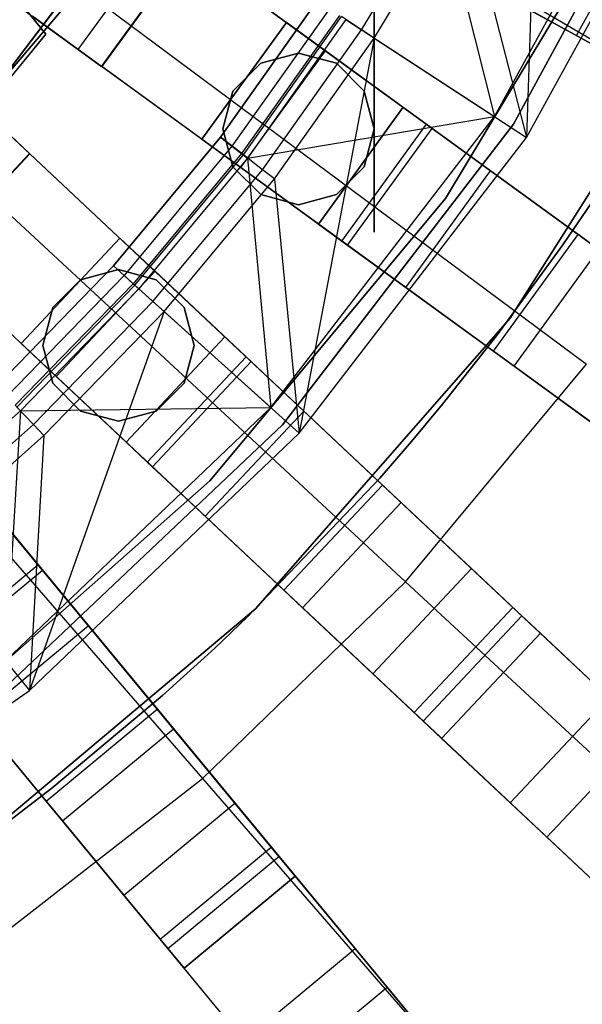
# Model space of a CAD drawing. Extents: x 0 to 27.3, y 0 to 27.3.
# Tile 73 of 117: x 15.773 to 16.553, y 10.582 to 11.947. Entities that reach past the tile are written whole.
import ezdxf

# ---------------------------------------------------------------- set-up
doc = ezdxf.new("R2010")
doc.units = 0
doc.header["$LTSCALE"] = 2.54
doc.layers.get('0').update_dxf_attribs({"color": 13, "linetype": 'CONTINUOUS'})

# ---------------------------------------------------------------- blocks, each defined once
blk = doc.blocks.new('SPUMPKIN_S_PM_STL_1')
at = {"color": 0}
for p, q in [((22.5389, 12.4816, 91.0534), (22.5194, 11.9247, 90.3209)), ((22.5389, 12.4816, 91.0534), (22.5194, 11.9247, 90.3209)), ((21.9375, 12.4553, 223.1675), (22.8193, 11.9379, 223.3786)), ((21.9375, 12.4553, 223.1675), (22.8193, 11.9379, 223.3786)), ((22.4751, 11.9537, 90.3209), (22.72, 12.3994, 90.3209)), ((22.4751, 11.9537, 90.3209), (22.72, 12.3994, 90.3209)), ((22.7531, 12.4049, 34.5955), (22.5016, 11.9432, 34.5955)), ((22.5016, 11.9432, 33.9955), (22.7531, 12.4049, 33.9955)), ((22.5016, 11.9432, 33.9955), (22.7531, 12.4049, 33.9955)), ((22.7531, 12.4049, 34.5955), (22.5016, 11.9432, 34.5955)), ((22.5194, 11.9247, 90.3209), (22.7682, 12.3776, 90.3209)), ((22.5194, 11.9247, 90.3209), (22.7682, 12.3776, 90.3209)), ((21.7267, 11.9188, 34.5955), (22.0326, 12.3238, 34.5955)), ((22.0326, 12.3238, 26.0955), (21.7267, 11.9188, 26.0955)), ((21.7267, 11.9188, 34.5955), (22.0326, 12.3238, 34.5955)), ((22.0326, 12.3238, 26.0955), (21.7267, 11.9188, 26.0955)), ((24.2793, 11.1368, 89.4154), (22.0968, 12.3367, 90.1256)), ((24.2793, 11.1368, 89.4154), (22.0968, 12.3367, 90.1256)), ((24.3279, 11.1101, 89.6081), (22.1324, 12.3171, 90.3214)), ((24.3279, 11.1101, 89.6081), (22.1324, 12.3171, 90.3214)), ((22.3903, 12.2904, 91.0371), (22.4751, 11.9537, 90.3209)), ((22.3903, 12.2904, 91.0371), (22.4751, 11.9537, 90.3209)), ((22.291, 12.074, 91.0886), (22.4134, 12.2777, 91.0886)), ((22.291, 12.074, 91.0886), (22.4134, 12.2777, 91.0886)), ((22.4072, 11.8402, 34.0955), (22.6702, 12.2769, 34.0955)), ((22.6702, 12.2769, 34.1955), (22.4072, 11.8402, 34.1955)), ((22.4072, 11.8402, 34.0955), (22.6702, 12.2769, 34.0955)), ((22.6702, 12.2769, 34.1955), (22.4072, 11.8402, 34.1955)), ((22.3086, 12.0625, 91.0534), (22.4318, 12.2676, 91.0534)), ((22.3086, 12.0625, 91.0534), (22.4318, 12.2676, 91.0534)), ((22.4318, 12.2676, 91.0534), (22.5194, 11.9247, 90.3209)), ((22.4318, 12.2676, 91.0534), (22.5194, 11.9247, 90.3209)), ((22.5889, 12.0661, 34.7553), (22.6853, 12.2414, 34.7553)), ((22.5889, 12.0661, 34.7553), (22.6853, 12.2414, 34.7553)), ((21.7821, 12.2205, 223.1675), (22.6027, 11.6108, 223.3786)), ((21.7821, 12.2205, 223.1675), (22.6027, 11.6108, 223.3786)), ((21.898, 12.0469, 90.1256), (22.0156, 12.2087, 90.1256)), ((21.898, 12.0469, 90.1256), (22.0156, 12.2087, 90.1256)), ((22.0156, 12.2087, 90.1256), (24.0306, 10.7447, 89.4154)), ((22.0156, 12.2087, 90.1256), (24.0306, 10.7447, 89.4154)), ((21.9304, 12.0233, 90.6209), (22.048, 12.1852, 90.6209)), ((21.9304, 12.0233, 90.6209), (22.048, 12.1852, 90.6209)), ((22.0484, 12.1848, 90.3214), (21.9309, 12.023, 90.3214)), ((22.0484, 12.1848, 90.3214), (21.9309, 12.023, 90.3214)), ((24.0754, 10.7121, 89.6081), (22.0484, 12.1848, 90.3214)), ((24.0754, 10.7121, 89.6081), (22.0484, 12.1848, 90.3214)), ((21.6356, 11.82, 34.0955), (21.9303, 12.1661, 34.0955)), ((21.9303, 12.1661, 34.1955), (21.6356, 11.82, 34.1955)), ((21.9303, 12.1661, 34.1955), (21.6356, 11.82, 34.1955)), ((21.6356, 11.82, 34.0955), (21.9303, 12.1661, 34.0955)), ((21.7686, 12.1409, 90.6209), (21.9304, 12.0233, 90.6209)), ((21.7686, 12.1409, 90.6209), (21.9304, 12.0233, 90.6209)), ((22.4927, 12.119, 34.6455), (22.5889, 12.0661, 34.7553)), ((22.4927, 12.119, 34.6455), (22.5889, 12.0661, 34.7553)), ((22.4968, 11.6745, 34.5955), (22.784, 12.1269, 34.5955)), ((22.784, 12.1269, 33.9955), (22.4968, 11.6745, 33.9955)), ((22.4968, 11.6745, 34.5955), (22.784, 12.1269, 34.5955)), ((22.784, 12.1269, 33.9955), (22.4968, 11.6745, 33.9955)), ((21.8173, 12.112, 90.5709), (21.8531, 12.0678, 90.5709)), ((21.8531, 12.0678, 90.3709), (21.8173, 12.112, 90.3709)), ((21.8531, 12.0678, 90.3709), (21.8173, 12.112, 90.3709)), ((21.8173, 12.112, 90.5709), (21.8531, 12.0678, 90.5709)), ((22.0952, 11.9251, 91.1209), (22.2295, 12.1143, 91.1209)), ((22.0952, 11.9251, 91.1209), (22.2295, 12.1143, 91.1209)), ((22.2295, 12.1143, 91.0709), (22.0952, 11.9251, 91.0709)), ((22.2295, 12.1143, 91.0709), (22.0952, 11.9251, 91.0709)), ((22.3086, 12.1089, 34.5955), (22.3085, 11.9367, 34.5955)), ((22.3085, 11.9367, 34.7955), (22.3086, 12.1089, 34.7955)), ((22.3086, 12.1089, 34.5955), (22.3086, 11.7937, 34.5955)), ((22.3086, 11.7937, 34.7955), (22.3086, 12.1089, 34.7955)), ((22.5013, 12.1143, 34.9286), (22.7204, 11.9938, 34.9955)), ((22.5013, 12.1143, 34.9286), (22.7204, 11.9938, 34.9955)), ((21.898, 12.0469, 90.1256), (21.8346, 12.0929, 90.1604)), ((21.898, 12.0469, 90.1256), (21.8346, 12.0929, 90.1604)), ((22.2463, 12.1033, 91.0667), (22.1111, 11.9128, 91.0667)), ((22.2463, 12.1033, 91.0667), (22.1111, 11.9128, 91.0667)), ((22.2603, 12.0941, 91.0547), (22.1243, 11.9026, 91.0547)), ((22.2603, 12.0941, 91.0547), (22.1243, 11.9026, 91.0547)), ((22.127, 11.9006, 91.1125), (22.2631, 12.0923, 91.1125)), ((22.127, 11.9006, 91.1125), (22.2631, 12.0923, 91.1125)), ((22.291, 12.074, 91.0886), (22.2631, 12.0923, 91.1125)), ((22.291, 12.074, 91.0886), (22.2631, 12.0923, 91.1125)), ((22.0692, 11.9225, 34.1955), (22.1868, 12.0843, 34.1955)), ((22.1868, 12.0843, 34.4955), (22.0692, 11.9225, 34.4955)), ((22.0692, 11.9225, 34.1955), (22.1868, 12.0843, 34.1955)), ((22.1868, 12.0843, 34.4955), (22.0692, 11.9225, 34.4955)), ((22.2691, 12.0884, 91.0371), (22.1327, 11.8962, 91.0371)), ((22.2691, 12.0884, 91.0371), (22.1327, 11.8962, 91.0371)), ((22.1868, 12.0843, 34.1955), (22.3486, 11.9668, 34.1955)), ((22.241, 12.0449, 34.7455), (22.1868, 12.0843, 34.4955)), ((22.1868, 12.0843, 34.4955), (22.1868, 12.0843, 34.1955)), ((22.1868, 12.0843, 34.1955), (22.3486, 11.9668, 34.1955)), ((22.1868, 12.0843, 34.4955), (22.1868, 12.0843, 34.1955)), ((22.241, 12.0449, 34.7455), (22.1868, 12.0843, 34.4955)), ((22.2691, 12.0884, 91.0371), (22.4751, 11.9537, 90.3209)), ((22.2691, 12.0884, 91.0371), (22.4751, 11.9537, 90.3209)), ((21.8531, 12.0678, 90.5709), (21.7731, 11.971, 90.5709)), ((21.7731, 11.971, 90.3709), (21.8531, 12.0678, 90.3709)), ((21.7731, 11.971, 90.3709), (21.8531, 12.0678, 90.3709)), ((21.8531, 12.0678, 90.5709), (21.7731, 11.971, 90.5709)), ((21.8531, 12.0678, 90.5709), (21.8531, 12.0678, 90.3709)), ((21.8531, 12.0678, 90.5709), (21.8531, 12.0678, 90.3709)), ((22.1535, 11.8802, 91.0886), (22.291, 12.074, 91.0886)), ((22.1535, 11.8802, 91.0886), (22.291, 12.074, 91.0886)), ((22.3086, 12.0625, 91.0534), (22.291, 12.074, 91.0886)), ((22.3086, 12.0625, 91.0534), (22.291, 12.074, 91.0886)), ((22.5889, 12.0661, 34.7553), (22.7204, 11.9938, 34.7955)), ((22.5889, 12.0661, 34.7553), (22.7204, 11.9938, 34.7955)), ((22.1701, 11.8674, 91.0534), (22.3086, 12.0625, 91.0534)), ((22.1701, 11.8674, 91.0534), (22.3086, 12.0625, 91.0534)), ((22.3086, 12.0625, 91.0534), (22.2044, 11.5151, 90.3209)), ((22.3086, 12.0625, 91.0534), (22.2044, 11.5151, 90.3209)), ((22.3086, 12.0625, 91.0534), (22.5194, 11.9247, 90.3209)), ((22.3086, 12.0625, 91.0534), (22.5194, 11.9247, 90.3209)), ((21.8306, 11.9027, 90.6209), (21.6848, 12.0396, 90.6209)), ((21.8306, 11.9027, 90.6209), (21.6848, 12.0396, 90.6209)), ((23.913, 10.5829, 89.4154), (21.898, 12.0469, 90.1256)), ((23.913, 10.5829, 89.4154), (21.898, 12.0469, 90.1256)), ((22.1234, 11.8831, 34.7455), (22.241, 12.0449, 34.7455)), ((22.1234, 11.8831, 34.7455), (22.241, 12.0449, 34.7455)), ((22.2035, 12.0417, 34.5955), (22.151, 12.0276, 34.5955)), ((22.151, 12.0276, 34.7955), (22.2035, 12.0417, 34.7955)), ((22.151, 12.0276, 34.7955), (22.2035, 12.0417, 34.7955)), ((22.2035, 12.0417, 34.5955), (22.151, 12.0276, 34.5955)), ((22.256, 12.0276, 34.5955), (22.2035, 12.0417, 34.5955)), ((22.2035, 12.0417, 34.7955), (22.256, 12.0276, 34.7955)), ((22.2035, 12.0417, 34.7955), (22.256, 12.0276, 34.7955)), ((22.2035, 12.0417, 34.7955), (22.2035, 12.0417, 34.5955)), ((22.256, 12.0276, 34.5955), (22.2035, 12.0417, 34.5955)), ((22.2035, 12.0417, 34.7955), (22.2035, 12.0417, 34.5955)), ((22.389, 11.9374, 34.9286), (22.241, 12.0449, 34.7455)), ((22.389, 11.9374, 34.9286), (22.241, 12.0449, 34.7455)), ((22.151, 12.0276, 34.5955), (22.1126, 11.9892, 34.5955)), ((22.1126, 11.9892, 34.7955), (22.151, 12.0276, 34.7955)), ((22.1126, 11.9892, 34.7955), (22.151, 12.0276, 34.7955)), ((22.151, 12.0276, 34.5955), (22.1126, 11.9892, 34.5955)), ((22.151, 12.0276, 34.7955), (22.151, 12.0276, 34.5955)), ((22.151, 12.0276, 34.7955), (22.151, 12.0276, 34.5955)), ((22.2945, 11.9892, 34.5955), (22.256, 12.0276, 34.5955)), ((22.256, 12.0276, 34.7955), (22.2945, 11.9892, 34.7955)), ((22.256, 12.0276, 34.7955), (22.2945, 11.9892, 34.7955)), ((22.256, 12.0276, 34.7955), (22.256, 12.0276, 34.5955)), ((22.2945, 11.9892, 34.5955), (22.256, 12.0276, 34.5955)), ((22.256, 12.0276, 34.7955), (22.256, 12.0276, 34.5955)), ((21.9309, 12.023, 90.3214), (21.9304, 12.0233, 90.6209)), ((21.9309, 12.023, 90.3214), (21.9304, 12.0233, 90.6209)), ((23.9578, 10.5503, 89.6081), (21.9309, 12.023, 90.3214)), ((23.9578, 10.5503, 89.6081), (21.9309, 12.023, 90.3214)), ((21.6022, 12.0039, 223.1675), (22.352, 11.3091, 223.3786)), ((21.6022, 12.0039, 223.1675), (22.352, 11.3091, 223.3786)), ((22.1126, 11.9892, 34.5955), (22.0985, 11.9367, 34.5955)), ((22.0985, 11.9367, 34.7955), (22.1126, 11.9892, 34.7955)), ((22.0985, 11.9367, 34.7955), (22.1126, 11.9892, 34.7955)), ((22.1126, 11.9892, 34.5955), (22.0985, 11.9367, 34.5955)), ((22.1126, 11.9892, 34.7955), (22.1126, 11.9892, 34.5955)), ((22.1126, 11.9892, 34.7955), (22.1126, 11.9892, 34.5955)), ((22.3085, 11.9367, 34.5955), (22.2945, 11.9892, 34.5955)), ((22.2945, 11.9892, 34.7955), (22.3085, 11.9367, 34.7955)), ((22.2945, 11.9892, 34.7955), (22.3085, 11.9367, 34.7955)), ((22.2945, 11.9892, 34.7955), (22.2945, 11.9892, 34.5955)), ((22.3085, 11.9367, 34.5955), (22.2945, 11.9892, 34.5955)), ((22.2945, 11.9892, 34.7955), (22.2945, 11.9892, 34.5955)), ((22.3486, 11.9668, 34.1955), (22.231, 11.8049, 34.1955)), ((22.231, 11.8049, 34.4955), (22.3486, 11.9668, 34.4955)), ((22.3486, 11.9668, 34.1955), (22.231, 11.8049, 34.1955)), ((22.231, 11.8049, 34.4955), (22.3486, 11.9668, 34.4955)), ((22.3486, 11.9668, 34.4955), (22.3811, 11.9431, 34.6455)), ((22.3486, 11.9668, 34.1955), (22.3486, 11.9668, 34.4955)), ((22.3486, 11.9668, 34.4955), (22.3811, 11.9431, 34.6455)), ((22.3486, 11.9668, 34.1955), (22.3486, 11.9668, 34.4955)), ((22.1327, 11.8962, 91.0371), (22.4751, 11.9537, 90.3209)), ((22.1327, 11.8962, 91.0371), (22.4751, 11.9537, 90.3209)), ((22.1651, 11.5505, 90.3209), (22.4751, 11.9537, 90.3209)), ((22.1651, 11.5505, 90.3209), (22.4751, 11.9537, 90.3209)), ((22.5016, 11.9432, 34.5955), (22.1811, 11.5266, 34.5955)), ((22.1811, 11.5266, 33.9955), (22.5016, 11.9432, 33.9955)), ((22.1811, 11.5266, 33.9955), (22.5016, 11.9432, 33.9955)), ((22.5016, 11.9432, 34.5955), (22.1811, 11.5266, 34.5955)), ((22.2635, 11.7813, 34.6455), (22.3811, 11.9431, 34.6455)), ((22.2635, 11.7813, 34.6455), (22.3811, 11.9431, 34.6455)), ((22.3811, 11.9431, 34.6455), (22.4699, 11.8786, 34.7553)), ((22.3811, 11.9431, 34.6455), (22.4699, 11.8786, 34.7553)), ((22.5016, 11.9432, 33.9955), (22.5016, 11.9432, 34.5955)), ((22.5016, 11.9432, 33.9955), (22.5016, 11.9432, 34.5955)), ((21.8014, 11.9301, 90.1256), (23.617, 10.2251, 89.4154)), ((21.8014, 11.9301, 90.1256), (23.617, 10.2251, 89.4154)), ((22.0985, 11.9367, 34.5955), (22.1126, 11.8841, 34.5955)), ((22.1126, 11.8841, 34.7955), (22.0985, 11.9367, 34.7955)), ((22.0985, 11.9367, 34.7955), (22.0985, 11.9367, 34.5955)), ((22.0985, 11.9367, 34.7955), (22.0985, 11.9367, 34.5955)), ((22.1126, 11.8841, 34.7955), (22.0985, 11.9367, 34.7955)), ((22.0985, 11.9367, 34.5955), (22.1126, 11.8841, 34.5955)), ((22.2715, 11.7756, 34.9286), (22.389, 11.9374, 34.9286)), ((22.2715, 11.7756, 34.9286), (22.389, 11.9374, 34.9286)), ((22.2945, 11.8841, 34.5955), (22.3085, 11.9367, 34.5955)), ((22.3085, 11.9367, 34.7955), (22.2945, 11.8841, 34.7955)), ((22.3085, 11.9367, 34.7955), (22.2945, 11.8841, 34.7955)), ((22.2945, 11.8841, 34.5955), (22.3085, 11.9367, 34.5955)), ((22.3085, 11.9367, 34.5955), (22.3086, 11.7937, 34.5955)), ((22.3086, 11.7937, 34.7955), (22.3085, 11.9367, 34.7955)), ((22.3085, 11.9367, 34.7955), (22.3085, 11.9367, 34.5955)), ((22.3085, 11.9367, 34.7955), (22.3085, 11.9367, 34.5955)), ((22.5913, 11.7904, 34.9955), (22.389, 11.9374, 34.9286)), ((22.5913, 11.7904, 34.9955), (22.389, 11.9374, 34.9286)), ((21.9468, 11.7467, 91.1209), (22.0952, 11.9251, 91.1209)), ((21.9468, 11.7467, 91.1209), (22.0952, 11.9251, 91.1209)), ((22.0952, 11.9251, 91.0709), (21.9468, 11.7467, 91.0709)), ((22.0952, 11.9251, 91.0709), (21.9468, 11.7467, 91.0709)), ((22.231, 11.8049, 34.1955), (22.0692, 11.9225, 34.1955)), ((22.0692, 11.9225, 34.4955), (22.1234, 11.8831, 34.7455)), ((22.0692, 11.9225, 34.1955), (22.0692, 11.9225, 34.4955)), ((22.0692, 11.9225, 34.4955), (22.1234, 11.8831, 34.7455)), ((22.0692, 11.9225, 34.1955), (22.0692, 11.9225, 34.4955)), ((22.231, 11.8049, 34.1955), (22.0692, 11.9225, 34.1955)), ((22.127, 11.9006, 91.1125), (22.0952, 11.9251, 91.1209)), ((22.127, 11.9006, 91.1125), (22.0952, 11.9251, 91.1209)), ((22.0952, 11.9251, 91.0709), (22.1111, 11.9128, 91.0667)), ((22.0952, 11.9251, 91.0709), (22.1111, 11.9128, 91.0667)), ((22.2044, 11.5151, 90.3209), (22.5194, 11.9247, 90.3209)), ((22.2044, 11.5151, 90.3209), (22.5194, 11.9247, 90.3209)), ((21.6937, 11.7569, 90.6209), (21.8306, 11.9027, 90.6209)), ((21.6937, 11.7569, 90.6209), (21.8306, 11.9027, 90.6209)), ((21.831, 11.9023, 90.3214), (21.6941, 11.7565, 90.3214)), ((21.831, 11.9023, 90.3214), (21.6941, 11.7565, 90.3214)), ((21.831, 11.9023, 90.3214), (21.8306, 11.9027, 90.6209)), ((21.831, 11.9023, 90.3214), (21.8306, 11.9027, 90.6209)), ((23.6574, 10.1872, 89.608), (21.831, 11.9023, 90.3214)), ((23.6574, 10.1872, 89.608), (21.831, 11.9023, 90.3214)), ((22.1111, 11.9128, 91.0667), (21.9617, 11.7333, 91.0667)), ((22.1111, 11.9128, 91.0667), (21.9617, 11.7333, 91.0667)), ((22.1243, 11.9026, 91.0547), (21.9741, 11.7221, 91.0547)), ((22.1243, 11.9026, 91.0547), (21.9741, 11.7221, 91.0547)), ((22.1111, 11.9128, 91.0667), (22.1243, 11.9026, 91.0547)), ((22.1111, 11.9128, 91.0667), (22.1243, 11.9026, 91.0547)), ((22.1243, 11.9026, 91.0547), (22.1327, 11.8962, 91.0371)), ((22.1243, 11.9026, 91.0547), (22.1327, 11.8962, 91.0371)), ((21.9767, 11.7199, 91.1125), (22.127, 11.9006, 91.1125)), ((21.9767, 11.7199, 91.1125), (22.127, 11.9006, 91.1125)), ((22.1327, 11.8962, 91.0371), (21.982, 11.7151, 91.0371)), ((22.1327, 11.8962, 91.0371), (21.982, 11.7151, 91.0371)), ((22.1535, 11.8802, 91.0886), (22.127, 11.9006, 91.1125)), ((22.1535, 11.8802, 91.0886), (22.127, 11.9006, 91.1125)), ((22.1327, 11.8962, 91.0371), (22.1651, 11.5505, 90.3209)), ((22.1327, 11.8962, 91.0371), (22.1651, 11.5505, 90.3209)), ((22.0015, 11.6975, 91.0886), (22.1535, 11.8802, 91.0886)), ((22.0015, 11.6975, 91.0886), (22.1535, 11.8802, 91.0886)), ((22.1126, 11.8841, 34.5955), (22.151, 11.8457, 34.5955)), ((22.151, 11.8457, 34.7955), (22.1126, 11.8841, 34.7955)), ((22.1126, 11.8841, 34.7955), (22.1126, 11.8841, 34.5955)), ((22.1126, 11.8841, 34.7955), (22.1126, 11.8841, 34.5955)), ((22.151, 11.8457, 34.7955), (22.1126, 11.8841, 34.7955)), ((22.1126, 11.8841, 34.5955), (22.151, 11.8457, 34.5955)), ((22.1234, 11.8831, 34.7455), (22.2715, 11.7756, 34.9286)), ((22.1234, 11.8831, 34.7455), (22.2715, 11.7756, 34.9286)), ((22.1701, 11.8674, 91.0534), (22.1535, 11.8802, 91.0886)), ((22.1701, 11.8674, 91.0534), (22.1535, 11.8802, 91.0886)), ((22.256, 11.8457, 34.5955), (22.2945, 11.8841, 34.5955)), ((22.2945, 11.8841, 34.7955), (22.256, 11.8457, 34.7955)), ((22.2945, 11.8841, 34.7955), (22.256, 11.8457, 34.7955)), ((22.256, 11.8457, 34.5955), (22.2945, 11.8841, 34.5955)), ((22.2945, 11.8841, 34.7955), (22.2945, 11.8841, 34.5955)), ((22.2945, 11.8841, 34.7955), (22.2945, 11.8841, 34.5955)), ((22.3524, 11.7168, 34.7553), (22.4699, 11.8786, 34.7553)), ((22.3524, 11.7168, 34.7553), (22.4699, 11.8786, 34.7553)), ((22.4699, 11.8786, 34.7553), (22.5913, 11.7904, 34.7955)), ((22.4699, 11.8786, 34.7553), (22.5913, 11.7904, 34.7955)), ((22.0171, 11.6835, 91.0534), (22.1701, 11.8674, 91.0534)), ((22.0171, 11.6835, 91.0534), (22.1701, 11.8674, 91.0534)), ((22.1701, 11.8674, 91.0534), (22.2044, 11.5151, 90.3209)), ((22.1701, 11.8674, 91.0534), (22.2044, 11.5151, 90.3209)), ((22.0806, 11.4487, 34.0955), (22.4072, 11.8402, 34.0955)), ((22.4072, 11.8402, 34.1955), (22.0806, 11.4487, 34.1955)), ((22.0806, 11.4487, 34.0955), (22.4072, 11.8402, 34.0955)), ((22.4072, 11.8402, 34.1955), (22.0806, 11.4487, 34.1955)), ((22.151, 11.8457, 34.5955), (22.2035, 11.8317, 34.5955)), ((22.2035, 11.8317, 34.7955), (22.151, 11.8457, 34.7955)), ((22.151, 11.8457, 34.7955), (22.151, 11.8457, 34.5955)), ((22.151, 11.8457, 34.7955), (22.151, 11.8457, 34.5955)), ((22.2035, 11.8317, 34.7955), (22.151, 11.8457, 34.7955)), ((22.151, 11.8457, 34.5955), (22.2035, 11.8317, 34.5955)), ((22.2035, 11.8317, 34.5955), (22.256, 11.8457, 34.5955)), ((22.256, 11.8457, 34.7955), (22.2035, 11.8317, 34.7955)), ((22.256, 11.8457, 34.7955), (22.2035, 11.8317, 34.7955)), ((22.2035, 11.8317, 34.5955), (22.256, 11.8457, 34.5955)), ((22.256, 11.8457, 34.7955), (22.256, 11.8457, 34.5955)), ((22.256, 11.8457, 34.7955), (22.256, 11.8457, 34.5955)), ((22.4072, 11.8402, 34.0955), (22.4072, 11.8402, 34.1955)), ((22.4072, 11.8402, 34.0955), (22.4072, 11.8402, 34.1955)), ((22.6086, 11.8329, 34.7955), (22.5787, 11.7888, 34.7955)), ((22.5787, 11.7888, 34.5955), (22.6086, 11.8329, 34.5955)), ((22.5787, 11.7888, 34.5955), (22.6086, 11.8329, 34.5955)), ((22.6086, 11.8329, 34.7955), (22.5787, 11.7888, 34.7955)), ((22.2035, 11.8317, 34.5955), (22.2035, 11.8317, 34.7955)), ((22.2035, 11.8317, 34.5955), (22.2035, 11.8317, 34.7955)), ((21.3999, 11.808, 223.1675), (22.0702, 11.0362, 223.3786)), ((21.3999, 11.808, 223.1675), (22.0702, 11.0362, 223.3786)), ((22.231, 11.8049, 34.4955), (22.2635, 11.7813, 34.6455)), ((22.231, 11.8049, 34.1955), (22.231, 11.8049, 34.4955)), ((22.231, 11.8049, 34.1955), (22.231, 11.8049, 34.4955)), ((22.231, 11.8049, 34.4955), (22.2635, 11.7813, 34.6455)), ((23.4801, 10.0793, 89.4154), (21.6645, 11.7843, 90.1256)), ((23.4801, 10.0793, 89.4154), (21.6645, 11.7843, 90.1256)), ((21.8188, 11.6394, 34.1955), (21.9557, 11.7852, 34.1955)), ((21.9557, 11.7852, 34.4955), (21.8188, 11.6394, 34.4955)), ((21.8188, 11.6394, 34.1955), (21.9557, 11.7852, 34.1955)), ((21.9557, 11.7852, 34.4955), (21.8188, 11.6394, 34.4955)), ((21.9557, 11.7852, 34.1955), (22.1015, 11.6483, 34.1955)), ((22.0045, 11.7394, 34.7455), (21.9557, 11.7852, 34.4955)), ((21.9557, 11.7852, 34.4955), (21.9557, 11.7852, 34.1955)), ((21.9557, 11.7852, 34.1955), (22.1015, 11.6483, 34.1955)), ((21.9557, 11.7852, 34.4955), (21.9557, 11.7852, 34.1955)), ((22.0045, 11.7394, 34.7455), (21.9557, 11.7852, 34.4955)), ((22.2635, 11.7813, 34.6455), (22.3524, 11.7168, 34.7553)), ((22.2635, 11.7813, 34.6455), (22.3524, 11.7168, 34.7553)), ((22.4737, 11.6286, 34.7955), (22.5913, 11.7904, 34.7955)), ((22.4737, 11.6286, 34.9955), (22.5913, 11.7904, 34.9955)), ((22.4737, 11.6286, 34.7955), (22.5913, 11.7904, 34.7955)), ((22.4737, 11.6286, 34.9955), (22.5913, 11.7904, 34.9955)), ((22.5787, 11.7888, 34.7955), (22.57, 11.7761, 34.7955)), ((22.57, 11.7761, 34.5955), (22.5787, 11.7888, 34.5955)), ((22.57, 11.7761, 34.5955), (22.5787, 11.7888, 34.5955)), ((22.5787, 11.7888, 34.7955), (22.57, 11.7761, 34.7955)), ((22.5787, 11.7888, 34.7955), (22.5787, 11.7888, 34.5955)), ((22.5787, 11.7888, 34.7955), (22.5787, 11.7888, 34.5955)), ((22.5913, 11.7904, 34.7955), (22.6199, 11.7696, 34.7934)), ((22.7917, 11.6448, 34.9298), (22.5913, 11.7904, 34.9955)), ((22.5913, 11.7904, 34.7955), (22.6199, 11.7696, 34.7934)), ((22.7917, 11.6448, 34.9298), (22.5913, 11.7904, 34.9955)), ((22.2715, 11.7756, 34.9286), (22.4737, 11.6286, 34.9955)), ((22.2715, 11.7756, 34.9286), (22.4737, 11.6286, 34.9955)), ((22.57, 11.7761, 34.7955), (22.478, 11.6497, 34.7955)), ((22.478, 11.6497, 34.5955), (22.57, 11.7761, 34.5955)), ((22.478, 11.6497, 34.5955), (22.57, 11.7761, 34.5955)), ((22.57, 11.7761, 34.7955), (22.478, 11.6497, 34.7955)), ((22.5023, 11.6078, 34.7934), (22.6199, 11.7696, 34.7934)), ((22.5023, 11.6078, 34.7934), (22.6199, 11.7696, 34.7934)), ((22.57, 11.7761, 34.7955), (22.57, 11.7761, 34.5955)), ((22.57, 11.7761, 34.7955), (22.57, 11.7761, 34.5955)), ((23.5205, 10.0414, 89.608), (21.6941, 11.7565, 90.3214)), ((23.5205, 10.0414, 89.608), (21.6941, 11.7565, 90.3214)), ((21.7852, 11.5802, 91.1209), (21.9468, 11.7467, 91.1209)), ((21.7852, 11.5802, 91.1209), (21.9468, 11.7467, 91.1209)), ((21.9468, 11.7467, 91.0709), (21.7852, 11.5802, 91.0709)), ((21.9468, 11.7467, 91.0709), (21.7852, 11.5802, 91.0709)), ((21.8676, 11.5936, 34.7455), (22.0045, 11.7394, 34.7455)), ((21.8676, 11.5936, 34.7455), (22.0045, 11.7394, 34.7455)), ((21.9538, 11.7417, 34.5955), (21.9013, 11.7276, 34.5955)), ((21.9013, 11.7276, 34.7955), (21.9538, 11.7417, 34.7955)), ((21.9013, 11.7276, 34.7955), (21.9538, 11.7417, 34.7955)), ((21.9538, 11.7417, 34.5955), (21.9013, 11.7276, 34.5955)), ((21.9767, 11.7199, 91.1125), (21.9468, 11.7467, 91.1209)), ((21.9767, 11.7199, 91.1125), (21.9468, 11.7467, 91.1209)), ((21.9468, 11.7467, 91.0709), (21.9617, 11.7333, 91.0667)), ((21.9468, 11.7467, 91.0709), (21.9617, 11.7333, 91.0667)), ((22.0063, 11.7276, 34.5955), (21.9538, 11.7417, 34.5955)), ((21.9538, 11.7417, 34.7955), (22.0063, 11.7276, 34.7955)), ((21.9538, 11.7417, 34.7955), (22.0063, 11.7276, 34.7955)), ((21.9538, 11.7417, 34.7955), (21.9538, 11.7417, 34.5955)), ((22.0063, 11.7276, 34.5955), (21.9538, 11.7417, 34.5955)), ((21.9538, 11.7417, 34.7955), (21.9538, 11.7417, 34.5955)), ((22.1379, 11.6141, 34.9286), (22.0045, 11.7394, 34.7455)), ((22.1379, 11.6141, 34.9286), (22.0045, 11.7394, 34.7455)), ((21.9617, 11.7333, 91.0667), (21.7991, 11.5657, 91.0667)), ((21.9617, 11.7333, 91.0667), (21.7991, 11.5657, 91.0667)), ((21.9013, 11.7276, 34.5955), (21.8628, 11.6892, 34.5955)), ((21.8628, 11.6892, 34.7955), (21.9013, 11.7276, 34.7955)), ((21.8628, 11.6892, 34.7955), (21.9013, 11.7276, 34.7955)), ((21.9013, 11.7276, 34.5955), (21.8628, 11.6892, 34.5955)), ((21.9013, 11.7276, 34.7955), (21.9013, 11.7276, 34.5955)), ((21.9013, 11.7276, 34.7955), (21.9013, 11.7276, 34.5955)), ((21.9617, 11.7333, 91.0667), (21.9741, 11.7221, 91.0547)), ((21.9617, 11.7333, 91.0667), (21.9741, 11.7221, 91.0547)), ((22.0447, 11.6892, 34.5955), (22.0063, 11.7276, 34.5955)), ((22.0063, 11.7276, 34.7955), (22.0447, 11.6892, 34.7955)), ((22.0063, 11.7276, 34.7955), (22.0447, 11.6892, 34.7955)), ((22.0063, 11.7276, 34.7955), (22.0063, 11.7276, 34.5955)), ((22.0447, 11.6892, 34.5955), (22.0063, 11.7276, 34.5955)), ((22.0063, 11.7276, 34.7955), (22.0063, 11.7276, 34.5955)), ((21.9741, 11.7221, 91.0547), (21.8106, 11.5536, 91.0547)), ((21.9741, 11.7221, 91.0547), (21.8106, 11.5536, 91.0547)), ((21.8129, 11.5512, 91.1125), (21.9767, 11.7199, 91.1125)), ((21.8129, 11.5512, 91.1125), (21.9767, 11.7199, 91.1125)), ((21.982, 11.7151, 91.0371), (21.8178, 11.546, 91.0371)), ((21.982, 11.7151, 91.0371), (21.8178, 11.546, 91.0371)), ((21.9741, 11.7221, 91.0547), (21.982, 11.7151, 91.0371)), ((21.9741, 11.7221, 91.0547), (21.982, 11.7151, 91.0371)), ((22.0015, 11.6975, 91.0886), (21.9767, 11.7199, 91.1125)), ((22.0015, 11.6975, 91.0886), (21.9767, 11.7199, 91.1125)), ((21.982, 11.7151, 91.0371), (22.1651, 11.5505, 90.3209)), ((21.982, 11.7151, 91.0371), (22.1651, 11.5505, 90.3209)), ((22.3524, 11.7168, 34.7553), (22.4737, 11.6286, 34.7955)), ((22.3524, 11.7168, 34.7553), (22.4737, 11.6286, 34.7955)), ((21.836, 11.527, 91.0886), (22.0015, 11.6975, 91.0886)), ((21.836, 11.527, 91.0886), (22.0015, 11.6975, 91.0886)), ((22.0171, 11.6835, 91.0534), (22.0015, 11.6975, 91.0886)), ((22.0171, 11.6835, 91.0534), (22.0015, 11.6975, 91.0886)), ((22.0171, 11.6835, 91.0534), (21.8305, 11.1585, 90.3209)), ((22.0171, 11.6835, 91.0534), (21.8305, 11.1585, 90.3209)), ((21.8628, 11.6892, 34.5955), (21.8488, 11.6367, 34.5955)), ((21.8488, 11.6367, 34.7955), (21.8628, 11.6892, 34.7955)), ((21.8488, 11.6367, 34.7955), (21.8628, 11.6892, 34.7955)), ((21.8628, 11.6892, 34.5955), (21.8488, 11.6367, 34.5955)), ((21.8505, 11.5118, 91.0534), (22.0171, 11.6835, 91.0534)), ((21.8505, 11.5118, 91.0534), (22.0171, 11.6835, 91.0534)), ((21.8628, 11.6892, 34.7955), (21.8628, 11.6892, 34.5955)), ((21.8628, 11.6892, 34.7955), (21.8628, 11.6892, 34.5955)), ((22.2044, 11.5151, 90.3209), (22.0171, 11.6835, 91.0534)), ((22.2044, 11.5151, 90.3209), (22.0171, 11.6835, 91.0534)), ((22.0588, 11.6367, 34.5955), (22.0447, 11.6892, 34.5955)), ((22.0447, 11.6892, 34.7955), (22.0588, 11.6367, 34.7955)), ((22.0447, 11.6892, 34.7955), (22.0588, 11.6367, 34.7955)), ((22.0447, 11.6892, 34.7955), (22.0447, 11.6892, 34.5955)), ((22.0588, 11.6367, 34.5955), (22.0447, 11.6892, 34.5955)), ((22.0447, 11.6892, 34.7955), (22.0447, 11.6892, 34.5955)), ((21.554, 11.6806, 90.1256), (23.1416, 9.7615, 89.4154)), ((21.554, 11.6806, 90.1256), (23.1416, 9.7615, 89.4154)), ((22.1438, 11.2713, 34.5955), (22.4968, 11.6745, 34.5955)), ((22.4968, 11.6745, 33.9955), (22.1438, 11.2713, 33.9955)), ((22.1438, 11.2713, 34.5955), (22.4968, 11.6745, 34.5955)), ((22.4968, 11.6745, 33.9955), (22.1438, 11.2713, 33.9955)), ((22.4968, 11.6745, 34.5955), (22.4968, 11.6745, 33.9955)), ((22.4968, 11.6745, 34.5955), (22.4968, 11.6745, 33.9955)), ((23.177, 9.7188, 89.608), (21.5799, 11.6493, 90.3214)), ((23.177, 9.7188, 89.608), (21.5799, 11.6493, 90.3214)), ((22.1015, 11.6483, 34.1955), (21.9645, 11.5025, 34.1955)), ((21.9645, 11.5025, 34.4955), (22.1015, 11.6483, 34.4955)), ((22.1015, 11.6483, 34.1955), (21.9645, 11.5025, 34.1955)), ((21.9645, 11.5025, 34.4955), (22.1015, 11.6483, 34.4955)), ((22.1015, 11.6483, 34.4955), (22.1308, 11.6208, 34.6455)), ((22.1015, 11.6483, 34.1955), (22.1015, 11.6483, 34.4955)), ((22.1015, 11.6483, 34.4955), (22.1308, 11.6208, 34.6455)), ((22.1015, 11.6483, 34.1955), (22.1015, 11.6483, 34.4955)), ((22.478, 11.6497, 34.7955), (22.4033, 11.5551, 34.7955)), ((22.4033, 11.5551, 34.5955), (22.478, 11.6497, 34.5955)), ((22.4033, 11.5551, 34.5955), (22.478, 11.6497, 34.5955)), ((22.478, 11.6497, 34.7955), (22.4033, 11.5551, 34.7955)), ((22.478, 11.6497, 34.7955), (22.478, 11.6497, 34.5955)), ((22.478, 11.6497, 34.7955), (22.478, 11.6497, 34.5955)), ((21.9645, 11.5025, 34.1955), (21.8188, 11.6394, 34.1955)), ((21.8188, 11.6394, 34.4955), (21.8676, 11.5936, 34.7455)), ((21.8188, 11.6394, 34.1955), (21.8188, 11.6394, 34.4955)), ((21.8188, 11.6394, 34.4955), (21.8676, 11.5936, 34.7455)), ((21.8188, 11.6394, 34.1955), (21.8188, 11.6394, 34.4955)), ((21.9645, 11.5025, 34.1955), (21.8188, 11.6394, 34.1955)), ((21.8488, 11.6367, 34.5955), (21.8628, 11.5841, 34.5955)), ((21.8628, 11.5841, 34.7955), (21.8488, 11.6367, 34.7955)), ((21.8488, 11.6367, 34.7955), (21.8488, 11.6367, 34.5955)), ((21.8488, 11.6367, 34.7955), (21.8488, 11.6367, 34.5955)), ((21.8628, 11.5841, 34.7955), (21.8488, 11.6367, 34.7955)), ((21.8488, 11.6367, 34.5955), (21.8628, 11.5841, 34.5955)), ((22.0447, 11.5841, 34.5955), (22.0588, 11.6367, 34.5955)), ((22.0588, 11.6367, 34.7955), (22.0447, 11.5841, 34.7955)), ((22.0588, 11.6367, 34.7955), (22.0447, 11.5841, 34.7955)), ((22.0447, 11.5841, 34.5955), (22.0588, 11.6367, 34.5955)), ((22.0588, 11.6367, 34.7955), (22.0588, 11.6367, 34.5955)), ((22.0588, 11.6367, 34.7955), (22.0588, 11.6367, 34.5955)), ((22.4737, 11.6286, 34.7955), (22.5023, 11.6078, 34.7934)), ((22.6742, 11.483, 34.9298), (22.4737, 11.6286, 34.9955)), ((22.6742, 11.483, 34.9298), (22.4737, 11.6286, 34.9955)), ((22.4737, 11.6286, 34.7955), (22.5023, 11.6078, 34.7934)), ((21.9938, 11.475, 34.6455), (22.1308, 11.6208, 34.6455)), ((21.9938, 11.475, 34.6455), (22.1308, 11.6208, 34.6455)), ((22.001, 11.4683, 34.9286), (22.1379, 11.6141, 34.9286)), ((22.001, 11.4683, 34.9286), (22.1379, 11.6141, 34.9286)), ((22.1308, 11.6208, 34.6455), (22.2108, 11.5457, 34.7553)), ((22.1308, 11.6208, 34.6455), (22.2108, 11.5457, 34.7553)), ((22.3201, 11.443, 34.9955), (22.1379, 11.6141, 34.9286)), ((22.3201, 11.443, 34.9955), (22.1379, 11.6141, 34.9286)), ((22.352, 11.3091, 223.3786), (22.6027, 11.6108, 223.3786)), ((22.352, 11.3091, 223.3786), (22.6027, 11.6108, 223.3786)), ((22.5023, 11.6078, 34.7934), (22.6104, 11.5293, 34.7433)), ((22.5023, 11.6078, 34.7934), (22.6104, 11.5293, 34.7433)), ((21.8676, 11.5936, 34.7455), (22.001, 11.4683, 34.9286)), ((21.8676, 11.5936, 34.7455), (22.001, 11.4683, 34.9286)), ((21.8628, 11.5841, 34.5955), (21.9013, 11.5457, 34.5955)), ((21.9013, 11.5457, 34.7955), (21.8628, 11.5841, 34.7955)), ((21.8628, 11.5841, 34.7955), (21.8628, 11.5841, 34.5955)), ((21.8628, 11.5841, 34.7955), (21.8628, 11.5841, 34.5955)), ((21.9013, 11.5457, 34.7955), (21.8628, 11.5841, 34.7955)), ((21.8628, 11.5841, 34.5955), (21.9013, 11.5457, 34.5955)), ((22.0063, 11.5457, 34.5955), (22.0447, 11.5841, 34.5955)), ((22.0447, 11.5841, 34.7955), (22.0063, 11.5457, 34.7955)), ((22.0447, 11.5841, 34.7955), (22.0063, 11.5457, 34.7955)), ((22.0063, 11.5457, 34.5955), (22.0447, 11.5841, 34.5955)), ((22.0447, 11.5841, 34.7955), (22.0447, 11.5841, 34.5955)), ((22.0447, 11.5841, 34.7955), (22.0447, 11.5841, 34.5955)), ((22.9875, 9.634, 89.4154), (21.3999, 11.5531, 90.1256)), ((22.9875, 9.634, 89.4154), (21.3999, 11.5531, 90.1256)), ((21.8178, 11.546, 91.0371), (21.6412, 11.39, 91.0371)), ((21.8178, 11.546, 91.0371), (21.6412, 11.39, 91.0371)), ((21.7971, 11.1994, 90.3209), (22.1651, 11.5505, 90.3209)), ((21.7971, 11.1994, 90.3209), (22.1651, 11.5505, 90.3209)), ((21.8178, 11.546, 91.0371), (21.7971, 11.1994, 90.3209)), ((21.8178, 11.546, 91.0371), (21.7971, 11.1994, 90.3209)), ((21.8106, 11.5536, 91.0547), (21.8178, 11.546, 91.0371)), ((21.8106, 11.5536, 91.0547), (21.8178, 11.546, 91.0371)), ((21.836, 11.527, 91.0886), (21.8129, 11.5512, 91.1125)), ((21.836, 11.527, 91.0886), (21.8129, 11.5512, 91.1125)), ((21.8178, 11.546, 91.0371), (22.1651, 11.5505, 90.3209)), ((21.8178, 11.546, 91.0371), (22.1651, 11.5505, 90.3209)), ((22.4033, 11.5551, 34.7955), (22.3602, 11.5034, 34.7955)), ((22.3602, 11.5034, 34.5955), (22.4033, 11.5551, 34.5955)), ((22.3602, 11.5034, 34.5955), (22.4033, 11.5551, 34.5955)), ((22.4033, 11.5551, 34.7955), (22.3602, 11.5034, 34.7955)), ((22.4033, 11.5551, 34.7955), (22.4033, 11.5551, 34.5955)), ((22.4033, 11.5551, 34.7955), (22.4033, 11.5551, 34.5955)), ((21.9013, 11.5457, 34.5955), (21.9538, 11.5317, 34.5955)), ((21.9538, 11.5317, 34.7955), (21.9013, 11.5457, 34.7955)), ((21.9013, 11.5457, 34.7955), (21.9013, 11.5457, 34.5955)), ((21.9013, 11.5457, 34.7955), (21.9013, 11.5457, 34.5955)), ((21.9538, 11.5317, 34.7955), (21.9013, 11.5457, 34.7955)), ((21.9013, 11.5457, 34.5955), (21.9538, 11.5317, 34.5955)), ((21.9538, 11.5317, 34.5955), (22.0063, 11.5457, 34.5955)), ((22.0063, 11.5457, 34.7955), (21.9538, 11.5317, 34.7955)), ((22.0063, 11.5457, 34.7955), (21.9538, 11.5317, 34.7955)), ((21.9538, 11.5317, 34.5955), (22.0063, 11.5457, 34.5955)), ((22.0063, 11.5457, 34.7955), (22.0063, 11.5457, 34.5955)), ((22.0063, 11.5457, 34.7955), (22.0063, 11.5457, 34.5955)), ((22.0739, 11.3999, 34.7553), (22.2108, 11.5457, 34.7553)), ((22.0739, 11.3999, 34.7553), (22.2108, 11.5457, 34.7553)), ((22.2108, 11.5457, 34.7553), (22.3201, 11.443, 34.7955)), ((22.2108, 11.5457, 34.7553), (22.3201, 11.443, 34.7955)), ((23.0228, 9.5913, 89.608), (21.4258, 11.5218, 90.3214)), ((23.0228, 9.5913, 89.608), (21.4258, 11.5218, 90.3214)), ((21.6579, 11.3697, 91.0886), (21.836, 11.527, 91.0886)), ((21.6579, 11.3697, 91.0886), (21.836, 11.527, 91.0886)), ((22.1811, 11.5266, 34.5955), (21.7993, 11.1652, 34.5955)), ((21.7993, 11.1652, 33.9955), (22.1811, 11.5266, 33.9955)), ((21.7993, 11.1652, 33.9955), (22.1811, 11.5266, 33.9955)), ((22.1811, 11.5266, 34.5955), (21.7993, 11.1652, 34.5955)), ((21.8505, 11.5118, 91.0534), (21.836, 11.527, 91.0886)), ((21.8505, 11.5118, 91.0534), (21.836, 11.527, 91.0886)), ((21.9538, 11.5317, 34.5955), (21.9538, 11.5317, 34.7955)), ((21.9538, 11.5317, 34.5955), (21.9538, 11.5317, 34.7955)), ((22.1811, 11.5266, 33.9955), (22.1811, 11.5266, 34.5955)), ((22.1811, 11.5266, 33.9955), (22.1811, 11.5266, 34.5955)), ((21.6712, 11.3534, 91.0534), (21.8505, 11.5118, 91.0534)), ((21.6712, 11.3534, 91.0534), (21.8505, 11.5118, 91.0534)), ((21.8305, 11.1585, 90.3209), (22.2044, 11.5151, 90.3209)), ((21.8305, 11.1585, 90.3209), (22.2044, 11.5151, 90.3209)), ((21.8505, 11.5118, 91.0534), (21.8305, 11.1585, 90.3209)), ((21.8505, 11.5118, 91.0534), (21.8305, 11.1585, 90.3209)), ((21.9645, 11.5025, 34.4955), (21.9938, 11.475, 34.6455)), ((21.9645, 11.5025, 34.1955), (21.9645, 11.5025, 34.4955)), ((21.9645, 11.5025, 34.1955), (21.9645, 11.5025, 34.4955)), ((21.9645, 11.5025, 34.4955), (21.9938, 11.475, 34.6455)), ((22.3602, 11.5034, 34.7955), (22.3163, 11.4528, 34.7955)), ((22.3163, 11.4528, 34.5955), (22.3602, 11.5034, 34.5955)), ((22.3163, 11.4528, 34.5955), (22.3602, 11.5034, 34.5955)), ((22.3602, 11.5034, 34.7955), (22.3163, 11.4528, 34.7955)), ((22.3602, 11.5034, 34.7955), (22.3602, 11.5034, 34.5955)), ((22.3602, 11.5034, 34.7955), (22.3602, 11.5034, 34.5955)), ((21.8483, 11.3249, 34.9286), (21.7316, 11.4659, 34.7455)), ((21.8483, 11.3249, 34.9286), (21.7316, 11.4659, 34.7455)), ((21.9938, 11.475, 34.6455), (22.0739, 11.3999, 34.7553)), ((21.9938, 11.475, 34.6455), (22.0739, 11.3999, 34.7553)), ((22.001, 11.4683, 34.9286), (22.1832, 11.2972, 34.9955)), ((22.001, 11.4683, 34.9286), (22.1832, 11.2972, 34.9955)), ((22.3163, 11.4528, 34.7955), (22.1327, 11.2605, 34.7955)), ((22.1327, 11.2605, 34.5955), (22.3163, 11.4528, 34.5955)), ((22.1327, 11.2605, 34.5955), (22.3163, 11.4528, 34.5955)), ((22.3163, 11.4528, 34.7955), (22.1327, 11.2605, 34.7955)), ((22.3163, 11.4528, 34.7955), (22.3163, 11.4528, 34.5955)), ((22.3163, 11.4528, 34.7955), (22.3163, 11.4528, 34.5955)), ((21.6981, 11.1117, 34.0955), (22.0806, 11.4487, 34.0955)), ((22.0806, 11.4487, 34.1955), (21.6981, 11.1117, 34.1955)), ((21.6981, 11.1117, 34.0955), (22.0806, 11.4487, 34.0955)), ((22.0806, 11.4487, 34.1955), (21.6981, 11.1117, 34.1955)), ((22.0806, 11.4487, 34.0955), (22.0806, 11.4487, 34.1955)), ((22.0806, 11.4487, 34.0955), (22.0806, 11.4487, 34.1955)), ((22.1832, 11.2972, 34.7955), (22.3201, 11.443, 34.7955)), ((22.1832, 11.2972, 34.9955), (22.3201, 11.443, 34.9955)), ((22.1832, 11.2972, 34.7955), (22.3201, 11.443, 34.7955)), ((22.1832, 11.2972, 34.9955), (22.3201, 11.443, 34.9955)), ((22.3201, 11.443, 34.7955), (22.3459, 11.4187, 34.7934)), ((22.5008, 11.2733, 34.9298), (22.3201, 11.443, 34.9955)), ((22.3201, 11.443, 34.7955), (22.3459, 11.4187, 34.7934)), ((22.5008, 11.2733, 34.9298), (22.3201, 11.443, 34.9955)), ((22.209, 11.273, 34.7934), (22.3459, 11.4187, 34.7934)), ((22.209, 11.273, 34.7934), (22.3459, 11.4187, 34.7934)), ((22.3459, 11.4187, 34.7934), (22.4433, 11.3273, 34.7433)), ((22.3459, 11.4187, 34.7934), (22.4433, 11.3273, 34.7433)), ((22.0739, 11.3999, 34.7553), (22.1832, 11.2972, 34.7955)), ((22.0739, 11.3999, 34.7553), (22.1832, 11.2972, 34.7955)), ((21.8164, 11.3634, 34.4955), (21.842, 11.3324, 34.6455)), ((21.8164, 11.3634, 34.4955), (21.842, 11.3324, 34.6455)), ((21.6712, 11.3534, 91.0534), (21.8305, 11.1585, 90.3209)), ((21.6712, 11.3534, 91.0534), (21.8305, 11.1585, 90.3209)), ((21.6879, 11.2049, 34.6455), (21.842, 11.3324, 34.6455)), ((21.6879, 11.2049, 34.6455), (21.842, 11.3324, 34.6455)), ((21.842, 11.3324, 34.6455), (21.912, 11.2478, 34.7553)), ((21.842, 11.3324, 34.6455), (21.912, 11.2478, 34.7553)), ((21.6941, 11.1974, 34.9286), (21.8483, 11.3249, 34.9286)), ((21.6941, 11.1974, 34.9286), (21.8483, 11.3249, 34.9286)), ((22.0076, 11.1322, 34.9955), (21.8483, 11.3249, 34.9286)), ((22.0076, 11.1322, 34.9955), (21.8483, 11.3249, 34.9286)), ((22.3064, 11.1815, 34.7433), (22.4433, 11.3273, 34.7433)), ((22.3064, 11.1815, 34.7433), (22.4433, 11.3273, 34.7433)), ((22.4433, 11.3273, 34.7433), (22.5131, 11.2618, 34.6368)), ((22.4433, 11.3273, 34.7433), (22.5131, 11.2618, 34.6368)), ((22.0702, 11.0362, 223.3786), (22.352, 11.3091, 223.3786)), ((22.0702, 11.0362, 223.3786), (22.352, 11.3091, 223.3786)), ((22.352, 11.3091, 223.3786), (23.0897, 10.6256, 223.6584)), ((22.352, 11.3091, 223.3786), (23.0897, 10.6256, 223.6584)), ((22.1832, 11.2972, 34.7955), (22.209, 11.273, 34.7934)), ((22.3639, 11.1276, 34.9298), (22.1832, 11.2972, 34.9955)), ((22.3639, 11.1276, 34.9298), (22.1832, 11.2972, 34.9955)), ((22.1832, 11.2972, 34.7955), (22.209, 11.273, 34.7934)), ((22.209, 11.273, 34.7934), (22.3064, 11.1815, 34.7433)), ((22.209, 11.273, 34.7934), (22.3064, 11.1815, 34.7433)), ((22.3639, 11.1276, 34.9298), (22.5008, 11.2733, 34.9298)), ((22.3639, 11.1276, 34.9298), (22.5008, 11.2733, 34.9298)), ((22.6339, 11.1483, 34.7499), (22.5008, 11.2733, 34.9298)), ((22.6339, 11.1483, 34.7499), (22.5008, 11.2733, 34.9298)), ((21.7335, 10.9267, 34.5955), (22.1438, 11.2713, 34.5955)), ((22.1438, 11.2713, 33.9955), (21.7335, 10.9267, 33.9955)), ((21.7335, 10.9267, 34.5955), (22.1438, 11.2713, 34.5955)), ((22.1438, 11.2713, 33.9955), (21.7335, 10.9267, 33.9955)), ((22.1327, 11.2605, 34.7955), (22.1215, 11.2496, 34.7955)), ((22.1215, 11.2496, 34.5955), (22.1327, 11.2605, 34.5955)), ((22.1215, 11.2496, 34.5955), (22.1327, 11.2605, 34.5955)), ((22.1327, 11.2605, 34.7955), (22.1215, 11.2496, 34.7955)), ((22.1327, 11.2605, 34.7955), (22.1327, 11.2605, 34.5955)), ((22.1327, 11.2605, 34.7955), (22.1327, 11.2605, 34.5955)), ((22.1438, 11.2713, 34.5955), (22.1438, 11.2713, 33.9955)), ((22.1438, 11.2713, 34.5955), (22.1438, 11.2713, 33.9955)), ((22.3762, 11.116, 34.6368), (22.5131, 11.2618, 34.6368)), ((22.3762, 11.116, 34.6368), (22.5131, 11.2618, 34.6368)), ((22.5131, 11.2618, 34.6368), (22.5388, 11.2376, 34.4955)), ((22.5131, 11.2618, 34.6368), (22.5388, 11.2376, 34.4955)), ((21.7579, 11.1203, 34.7553), (21.912, 11.2478, 34.7553)), ((21.7579, 11.1203, 34.7553), (21.912, 11.2478, 34.7553)), ((21.912, 11.2478, 34.7553), (22.0076, 11.1322, 34.7955)), ((21.912, 11.2478, 34.7553), (22.0076, 11.1322, 34.7955)), ((22.1215, 11.2496, 34.7955), (22.0873, 11.2172, 34.7955)), ((22.0873, 11.2172, 34.5955), (22.1215, 11.2496, 34.5955)), ((22.0873, 11.2172, 34.5955), (22.1215, 11.2496, 34.5955)), ((22.1215, 11.2496, 34.7955), (22.0873, 11.2172, 34.7955)), ((22.1215, 11.2496, 34.7955), (22.1215, 11.2496, 34.5955)), ((22.1215, 11.2496, 34.7955), (22.1215, 11.2496, 34.5955)), ((22.5388, 11.2376, 34.4883), (22.4019, 11.0918, 34.4883)), ((22.4019, 11.0918, 34.4955), (22.5388, 11.2376, 34.4955)), ((22.4019, 11.0918, 34.4955), (22.5388, 11.2376, 34.4955)), ((22.5388, 11.2376, 34.4883), (22.4019, 11.0918, 34.4883)), ((22.5388, 11.2376, 34.4955), (22.5388, 11.2376, 34.4883)), ((22.5388, 11.2376, 34.4883), (23.3933, 10.4352, 26.4399)), ((22.5388, 11.2376, 34.4883), (23.3933, 10.4352, 26.4399)), ((22.5388, 11.2376, 34.4955), (22.5388, 11.2376, 34.4883)), ((22.0873, 11.2172, 34.7955), (22.0149, 11.1512, 34.7955)), ((22.0149, 11.1512, 34.5955), (22.0873, 11.2172, 34.5955)), ((22.0149, 11.1512, 34.5955), (22.0873, 11.2172, 34.5955)), ((22.0873, 11.2172, 34.7955), (22.0149, 11.1512, 34.7955)), ((22.0873, 11.2172, 34.7955), (22.0873, 11.2172, 34.5955)), ((22.0873, 11.2172, 34.7955), (22.0873, 11.2172, 34.5955)), ((21.6941, 11.1974, 34.9286), (21.8535, 11.0048, 34.9955)), ((21.6941, 11.1974, 34.9286), (21.8535, 11.0048, 34.9955)), ((22.3064, 11.1815, 34.7433), (22.3762, 11.116, 34.6368)), ((22.3064, 11.1815, 34.7433), (22.3762, 11.116, 34.6368)), ((21.4066, 10.863, 90.3209), (21.8305, 11.1585, 90.3209)), ((21.4066, 10.863, 90.3209), (21.8305, 11.1585, 90.3209)), ((22.0149, 11.1512, 34.7955), (21.8614, 11.0229, 34.7955)), ((21.8614, 11.0229, 34.5955), (22.0149, 11.1512, 34.5955)), ((21.8614, 11.0229, 34.5955), (22.0149, 11.1512, 34.5955)), ((22.0149, 11.1512, 34.7955), (21.8614, 11.0229, 34.7955)), ((22.0149, 11.1512, 34.7955), (22.0149, 11.1512, 34.5955)), ((22.0149, 11.1512, 34.7955), (22.0149, 11.1512, 34.5955)), ((22.497, 11.0025, 34.7499), (22.6339, 11.1483, 34.7499)), ((22.497, 11.0025, 34.7499), (22.6339, 11.1483, 34.7499)), ((21.8535, 11.0048, 34.7955), (22.0076, 11.1322, 34.7955)), ((21.8535, 11.0048, 34.9955), (22.0076, 11.1322, 34.9955)), ((21.8535, 11.0048, 34.7955), (22.0076, 11.1322, 34.7955)), ((21.8535, 11.0048, 34.9955), (22.0076, 11.1322, 34.9955)), ((22.0076, 11.1322, 34.7955), (22.0302, 11.105, 34.7934)), ((22.1656, 10.9413, 34.9298), (22.0076, 11.1322, 34.9955)), ((22.0076, 11.1322, 34.7955), (22.0302, 11.105, 34.7934)), ((22.1656, 10.9413, 34.9298), (22.0076, 11.1322, 34.9955)), ((22.497, 11.0025, 34.7499), (22.3639, 11.1276, 34.9298)), ((22.497, 11.0025, 34.7499), (22.3639, 11.1276, 34.9298)), ((21.7579, 11.1203, 34.7553), (21.8535, 11.0048, 34.7955)), ((21.7579, 11.1203, 34.7553), (21.8535, 11.0048, 34.7955)), ((22.3762, 11.116, 34.6368), (22.4019, 11.0918, 34.4955)), ((22.3762, 11.116, 34.6368), (22.4019, 11.0918, 34.4955)), ((21.8761, 10.9775, 34.7934), (22.0302, 11.105, 34.7934)), ((21.8761, 10.9775, 34.7934), (22.0302, 11.105, 34.7934)), ((22.0302, 11.105, 34.7934), (22.1153, 11.0021, 34.7433)), ((22.0302, 11.105, 34.7934), (22.1153, 11.0021, 34.7433)), ((22.5477, 10.9549, 34.5032), (22.6846, 11.1007, 34.5032)), ((22.5477, 10.9549, 34.5032), (22.6846, 11.1007, 34.5032)), ((22.4019, 11.0918, 34.4955), (22.4019, 11.0918, 34.4883)), ((23.2564, 10.2894, 26.4399), (22.4019, 11.0918, 34.4883)), ((22.4019, 11.0918, 34.4955), (22.4019, 11.0918, 34.4883)), ((23.2564, 10.2894, 26.4399), (22.4019, 11.0918, 34.4883)), ((21.7606, 10.7953, 223.3786), (22.0702, 11.0362, 223.3786)), ((21.7606, 10.7953, 223.3786), (22.0702, 11.0362, 223.3786)), ((22.0702, 11.0362, 223.3786), (22.7297, 10.2769, 223.6584)), ((22.0702, 11.0362, 223.3786), (22.7297, 10.2769, 223.6584)), ((21.8614, 11.0229, 34.7955), (21.8236, 10.9936, 34.7955)), ((21.8236, 10.9936, 34.5955), (21.8614, 11.0229, 34.5955)), ((21.8236, 10.9936, 34.5955), (21.8614, 11.0229, 34.5955)), ((21.8614, 11.0229, 34.7955), (21.8236, 10.9936, 34.7955)), ((21.8614, 11.0229, 34.7955), (21.8614, 11.0229, 34.5955)), ((21.8614, 11.0229, 34.7955), (21.8614, 11.0229, 34.5955)), ((21.8535, 11.0048, 34.7955), (21.8761, 10.9775, 34.7934)), ((22.0115, 10.8138, 34.9298), (21.8535, 11.0048, 34.9955)), ((22.0115, 10.8138, 34.9298), (21.8535, 11.0048, 34.9955)), ((21.8535, 11.0048, 34.7955), (21.8761, 10.9775, 34.7934)), ((21.9612, 10.8746, 34.7433), (22.1153, 11.0021, 34.7433)), ((21.9612, 10.8746, 34.7433), (22.1153, 11.0021, 34.7433)), ((22.1153, 11.0021, 34.7433), (22.1763, 10.9283, 34.6368)), ((22.1153, 11.0021, 34.7433), (22.1763, 10.9283, 34.6368)), ((22.5477, 10.9549, 34.5032), (22.497, 11.0025, 34.7499)), ((22.5477, 10.9549, 34.5032), (22.497, 11.0025, 34.7499)), ((21.8236, 10.9936, 34.7955), (21.7989, 10.9748, 34.7955)), ((21.7989, 10.9748, 34.5955), (21.8236, 10.9936, 34.5955)), ((21.7989, 10.9748, 34.5955), (21.8236, 10.9936, 34.5955)), ((21.8236, 10.9936, 34.7955), (21.7989, 10.9748, 34.7955)), ((21.8236, 10.9936, 34.7955), (21.8236, 10.9936, 34.5955)), ((21.8236, 10.9936, 34.7955), (21.8236, 10.9936, 34.5955)), ((21.8761, 10.9775, 34.7934), (21.9612, 10.8746, 34.7433)), ((21.8761, 10.9775, 34.7934), (21.9612, 10.8746, 34.7433)), ((22.5477, 10.9549, 34.5032), (23.4007, 10.1539, 26.4687)), ((22.5477, 10.9549, 34.5032), (23.4007, 10.1539, 26.4687)), ((22.0115, 10.8138, 34.9298), (22.1656, 10.9413, 34.9298)), ((22.0115, 10.8138, 34.9298), (22.1656, 10.9413, 34.9298)), ((22.282, 10.8006, 34.7499), (22.1656, 10.9413, 34.9298)), ((22.282, 10.8006, 34.7499), (22.1656, 10.9413, 34.9298)), ((22.0222, 10.8009, 34.6368), (22.1763, 10.9283, 34.6368)), ((22.0222, 10.8009, 34.6368), (22.1763, 10.9283, 34.6368)), ((22.1763, 10.9283, 34.6368), (22.1988, 10.9011, 34.4955)), ((22.1763, 10.9283, 34.6368), (22.1988, 10.9011, 34.4955)), ((22.1988, 10.9011, 34.4883), (22.0447, 10.7736, 34.4883)), ((22.0447, 10.7736, 34.4955), (22.1988, 10.9011, 34.4955)), ((22.0447, 10.7736, 34.4955), (22.1988, 10.9011, 34.4955)), ((22.1988, 10.9011, 34.4883), (22.0447, 10.7736, 34.4883)), ((22.1988, 10.9011, 34.4955), (22.1988, 10.9011, 34.4883)), ((22.1988, 10.9011, 34.4883), (22.946, 9.9979, 26.4399)), ((22.1988, 10.9011, 34.4883), (22.946, 9.9979, 26.4399)), ((22.1988, 10.9011, 34.4955), (22.1988, 10.9011, 34.4883)), ((21.9612, 10.8746, 34.7433), (22.0222, 10.8009, 34.6368)), ((21.9612, 10.8746, 34.7433), (22.0222, 10.8009, 34.6368)), ((22.1279, 10.6731, 34.7499), (22.0115, 10.8138, 34.9298)), ((22.1279, 10.6731, 34.7499), (22.0115, 10.8138, 34.9298)), ((22.0222, 10.8009, 34.6368), (22.0447, 10.7736, 34.4955)), ((22.0222, 10.8009, 34.6368), (22.0447, 10.7736, 34.4955)), ((22.1279, 10.6731, 34.7499), (22.282, 10.8006, 34.7499)), ((22.1279, 10.6731, 34.7499), (22.282, 10.8006, 34.7499)), ((22.3263, 10.747, 34.5032), (22.282, 10.8006, 34.7499)), ((22.3263, 10.747, 34.5032), (22.282, 10.8006, 34.7499)), ((22.0447, 10.7736, 34.4955), (22.0447, 10.7736, 34.4883)), ((22.7919, 9.8704, 26.4399), (22.0447, 10.7736, 34.4883)), ((22.0447, 10.7736, 34.4955), (22.0447, 10.7736, 34.4883)), ((22.7919, 9.8704, 26.4399), (22.0447, 10.7736, 34.4883)), ((22.1722, 10.6195, 34.5032), (22.3263, 10.747, 34.5032)), ((22.1722, 10.6195, 34.5032), (22.3263, 10.747, 34.5032)), ((22.3263, 10.747, 34.5032), (23.0722, 9.8454, 26.4687)), ((22.3263, 10.747, 34.5032), (23.0722, 9.8454, 26.4687))]:
    blk.add_line(p, q, dxfattribs=at)

msp = doc.modelspace()

# ---------------------------------------------------------------- block references
at = {"color": 253}
msp.add_blockref('SPUMPKIN_S_PM_STL_1', (-6.0437, -0.1414, -26.0955), dxfattribs=at)

doc.saveas('drawing.dxf')
